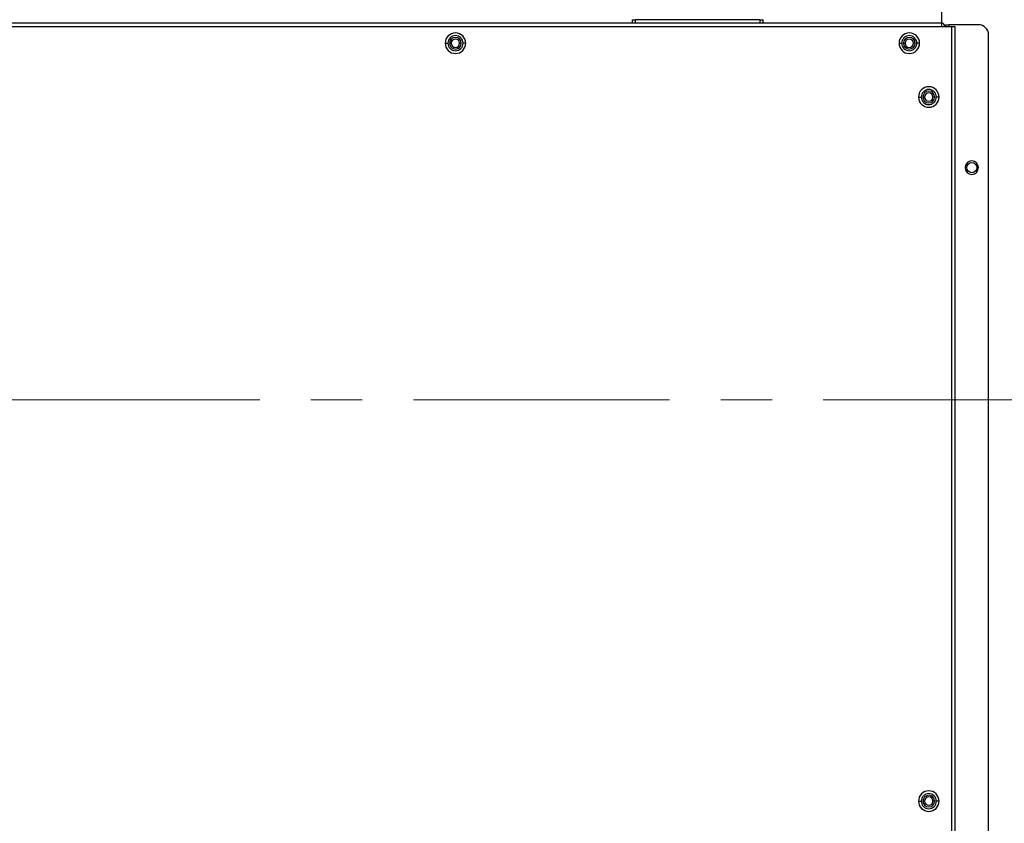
# Model space of a CAD drawing. Header units: millimetres. Extents: x 0 to 1118, y 0 to 864.
# Tile 122 of 256: x 977 to 1026, y 391 to 431. Entities that reach past the tile are written whole.
import ezdxf

# ---------------------------------------------------------------- set-up
doc = ezdxf.new("R2010")
doc.units = ezdxf.units.MM
doc.linetypes.add('CENTERX2', pattern=[20.32, 12.7, -2.54, 2.54, -2.54])

msp = doc.modelspace()

# ---------------------------------------------------------------- linework, layer by layer
at = {"color": 7, "linetype": 'Continuous', "lineweight": 25}
for p, q in [((1022.4016, 431.611), (1022.4016, 430.4443)), ((1007.0666, 430.611), (1007.0666, 430.4443)), ((1007.0666, 430.611), (1007.2332, 430.611)), ((1007.2332, 430.4443), (1007.2332, 430.611)), ((1013.3999, 430.611), (1007.2332, 430.611)), ((1013.3999, 430.611), (1013.3999, 430.4443)), ((1013.3999, 430.611), (1013.5666, 430.611)), ((1013.5666, 430.4443), (1013.5666, 430.611)), ((951.1182, 430.2776), (1022.9016, 430.2776)), ((1022.4016, 430.4443), (951.1516, 430.4443)), ((1022.4016, 430.4443), (1022.4016, 430.2776)), ((1022.6016, 430.2776), (1022.6016, 430.361)), ((1022.6016, 430.361), (1022.7682, 430.361)), ((1022.7682, 430.361), (1022.7682, 430.2776)), ((1024.2316, 430.361), (1022.7682, 430.361)), ((1022.9016, 430.2776), (1022.9016, 318.361)), ((1022.9016, 430.2776), (1023.0682, 430.2776)), ((1023.0682, 430.2776), (1023.0682, 318.361)), ((1024.7316, 318.9943), (1024.7316, 429.861)), ((997.7949, 429.4443), (997.9282, 429.4443)), ((998.0116, 429.4443), (998.0949, 429.4443)), ((998.5949, 429.4443), (998.5116, 429.4443)), ((998.8116, 429.4443), (998.6782, 429.4443)), ((1020.2949, 429.4443), (1020.4282, 429.4443)), ((1020.5116, 429.4443), (1020.5949, 429.4443)), ((1021.0949, 429.4443), (1021.0116, 429.4443)), ((1021.3116, 429.4443), (1021.1782, 429.4443)), ((1021.2599, 426.7776), (1021.3932, 426.7776)), ((1021.4766, 426.7776), (1021.5599, 426.7776)), ((1022.0599, 426.7776), (1021.9766, 426.7776)), ((1022.2766, 426.7776), (1022.1432, 426.7776)), ((1021.2599, 391.8776), (1021.3932, 391.8776)), ((1021.4766, 391.8776), (1021.5599, 391.8776)), ((1022.0599, 391.8776), (1021.9766, 391.8776)), ((1022.2766, 391.8776), (1022.1432, 391.8776))]:
    msp.add_line(p, q, dxfattribs=at)
at = {"color": 7, "linetype": 'CENTERX2', "lineweight": 18}
msp.add_line((671.1013, 411.7735), (1054.8684, 411.7735), dxfattribs=at)
at = {"color": 7, "linetype": 'Continuous', "lineweight": 25}
msp.add_circle((1023.9016, 423.2776), 0.25, dxfattribs=at)
for centre, radius, start, end in [((1022.4016, 430.2776), 0.1667, 0, 90), ((1024.2316, 429.861), 0.5, 0, 90), ((998.3032, 429.4443), 0.5083, 0, 180), ((998.3032, 429.4443), 0.375, 0, 180), ((998.3032, 429.4443), 0.2917, 0, 180), ((998.3032, 429.4443), 0.2083, 0, 180), ((1020.8032, 429.4443), 0.5083, 0, 180), ((1020.8032, 429.4443), 0.375, 0, 180), ((1020.8032, 429.4443), 0.2917, 0, 180), ((1020.8032, 429.4443), 0.2083, 0, 180), ((998.3032, 429.4443), 0.5083, 180, 0), ((998.3032, 429.4443), 0.375, 180, 0), ((998.3032, 429.4443), 0.2917, 180, 0), ((998.3032, 429.4443), 0.2083, 180, 0), ((1020.8032, 429.4443), 0.5083, 180, 0), ((1020.8032, 429.4443), 0.375, 180, 0), ((1020.8032, 429.4443), 0.2917, 180, 0), ((1020.8032, 429.4443), 0.2083, 180, 0), ((1021.7682, 426.7776), 0.5083, 0, 180), ((1021.7682, 426.7776), 0.375, 0, 180), ((1021.7682, 426.7776), 0.5083, 180, 0), ((1021.7682, 426.7776), 0.375, 180, 0), ((1021.7682, 426.7776), 0.2917, 0, 180), ((1021.7682, 426.7776), 0.2917, 180, 0), ((1021.7682, 426.7776), 0.2083, 0, 180), ((1021.7682, 426.7776), 0.2083, 180, 0), ((1023.9016, 423.2776), 0.3333, 90, 270), ((1023.9016, 423.2776), 0.3333, 270, 90), ((1021.7682, 391.8776), 0.5083, 0, 180), ((1021.7682, 391.8776), 0.375, 0, 180), ((1021.7682, 391.8776), 0.2917, 0, 180), ((1021.7682, 391.8776), 0.2083, 0, 180), ((1021.7682, 391.8776), 0.5083, 180, 0), ((1021.7682, 391.8776), 0.375, 180, 0), ((1021.7682, 391.8776), 0.2917, 180, 0), ((1021.7682, 391.8776), 0.2083, 180, 0)]:
    msp.add_arc(centre, radius, start, end, dxfattribs=at)

doc.saveas('drawing.dxf')
